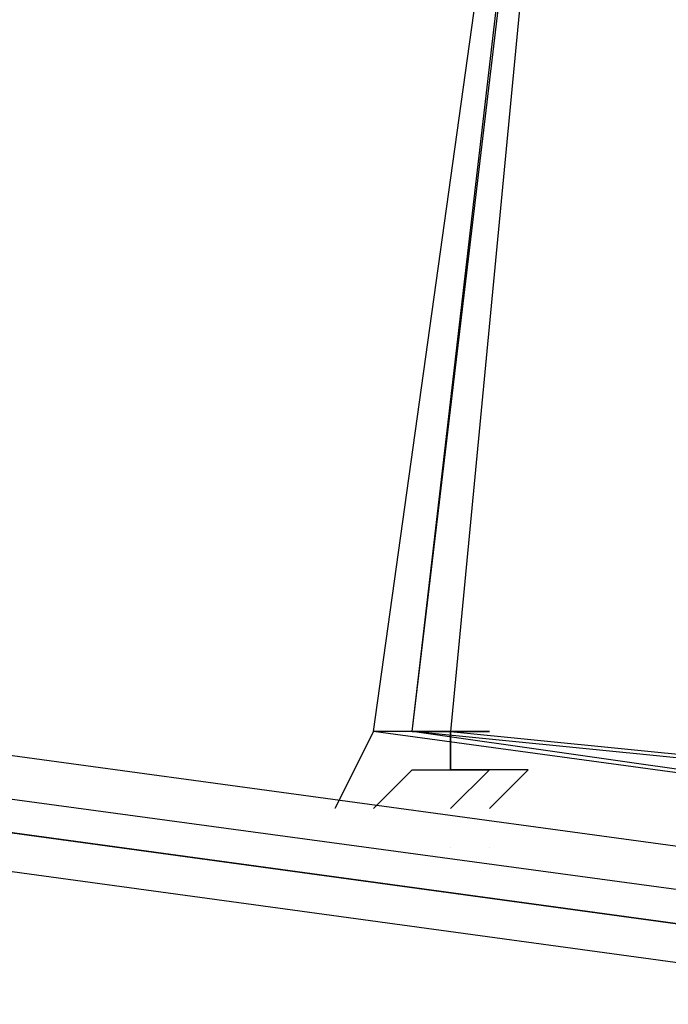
# Model space of a CAD drawing. Header units: feet. Extents: x -79 to 198, y -22 to 181.
# Tile 98 of 256: x 51.785 to 52.008, y 16.79 to 17.13. Entities that reach past the tile are written whole.
import ezdxf

# ---------------------------------------------------------------- set-up
doc = ezdxf.new("R2010")
doc.units = ezdxf.units.FT
doc.layers.add('A-LINEA', color=7, linetype='CONTINUOUS')

msp = doc.modelspace()

# ---------------------------------------------------------------- linework, layer by layer
at = {"layer": 'A-LINEA'}
for p, q in [((51.9333, 16.8578), (51.9333, 16.8578)), ((51.9333, 16.8578), (51.9333, 16.8578)), ((51.9333, 16.8444), (51.9333, 16.8444)), ((51.9333, 16.8444), (51.9333, 16.8444)), ((51.9467, 16.8444), (51.9467, 16.8444)), ((51.9467, 16.8444), (51.9467, 16.8444))]:
    msp.add_line(p, q, dxfattribs=at)
for points in [[(26.7067, 23.3511), (28.04, 21.6178), (31.0267, 20.8311), (34.0133, 20.0978), (37.0133, 19.4044), (40.0267, 18.7778), (43.0533, 18.2044), (46.0933, 17.6844), (49.1467, 17.2178), (52.2, 16.8044), (55.2533, 16.4444), (58.32, 16.1511), (60.4, 16.0178), (62.48, 15.9511), (64.5467, 15.9244), (66.6267, 15.9511), (68.7067, 16.0178), (70.7867, 16.1511), (72.8533, 16.3244), (74.92, 16.5511), (76.9867, 16.8178), (79.04, 17.1511), (81.08, 17.5244), (83.12, 17.9378)], [(26.7067, 23.3511), (28.04, 21.6178), (31.0267, 20.8311), (34.0133, 20.0978), (37.0133, 19.4044), (40.0267, 18.7778), (43.0533, 18.2044), (46.0933, 17.6844), (49.1467, 17.2178), (52.2, 16.8044), (55.2533, 16.4444), (58.32, 16.1511), (60.4, 16.0178), (62.48, 15.9511), (64.5467, 15.9244), (66.6267, 15.9511), (68.7067, 16.0178), (70.7867, 16.1511), (72.8533, 16.3244), (74.92, 16.5511), (76.9867, 16.8178), (79.04, 17.1511), (81.08, 17.5244), (83.12, 17.9378)], [(51.9867, 17.4578), (52.2667, 17.4178), (52.2, 16.8444), (51.9067, 16.8844), (51.9867, 17.4578)], [(51.9867, 17.4578), (52.2667, 17.4178), (52.2, 16.8444), (51.9067, 16.8844), (51.9867, 17.4578)], [(52.2667, 17.4178), (52.2, 16.8444), (51.92, 16.8844), (51.9867, 17.4578), (52.2667, 17.4178), (51.9867, 17.4444), (51.9333, 16.8844), (52.2, 16.8578), (52.2667, 17.4178)], [(52.2667, 17.4178), (52.2, 16.8444), (51.92, 16.8844), (51.9867, 17.4578), (52.2667, 17.4178), (51.9867, 17.4444), (51.9333, 16.8844), (52.2, 16.8578), (52.2667, 17.4178)], [(51.9867, 17.4444), (52.2667, 17.4044), (52.1867, 16.8578), (51.92, 16.8844), (51.9867, 17.4444)], [(51.9867, 17.4444), (52.2667, 17.4044), (52.1867, 16.8578), (51.92, 16.8844), (51.9867, 17.4444)], [(48.1067, 17.3644), (48.1067, 17.3511), (52.0133, 16.8178), (52.0133, 16.8311), (52.0267, 16.8444), (52.0133, 16.8444), (48.1067, 17.3778), (48.1067, 17.3644)], [(48.1067, 17.3644), (48.1067, 17.3511), (52.0133, 16.8178), (52.0133, 16.8311), (52.0267, 16.8444), (52.0133, 16.8444), (48.1067, 17.3778), (48.1067, 17.3644)], [(48.1067, 17.3378), (52.0133, 16.8044), (52.0133, 16.8178), (48.1067, 17.3511), (48.1067, 17.3378)], [(48.1067, 17.3378), (52.0133, 16.8044), (52.0133, 16.8178), (48.1067, 17.3511), (48.1067, 17.3378)], [(51.92, 16.8844), (51.92, 16.8844), (51.92, 16.8844), (51.9333, 16.8844), (51.9333, 16.8844), (51.92, 16.8844), (51.92, 16.8844), (51.92, 16.8844), (51.92, 16.8844), (51.92, 16.8844), (51.92, 16.8844), (51.92, 16.8844), (51.9067, 16.8844), (51.9067, 16.8844), (51.8933, 16.8578), (51.8933, 16.8578)], [(51.92, 16.8844), (51.92, 16.8844), (51.92, 16.8844), (51.9333, 16.8844), (51.9333, 16.8844), (51.92, 16.8844), (51.92, 16.8844), (51.92, 16.8844), (51.92, 16.8844), (51.92, 16.8844), (51.92, 16.8844), (51.92, 16.8844), (51.9067, 16.8844), (51.9067, 16.8844), (51.8933, 16.8578), (51.8933, 16.8578)], [(51.9467, 16.8578), (51.9467, 16.8578), (51.9467, 16.8578), (51.96, 16.8711), (51.96, 16.8711), (51.9333, 16.8711), (51.9333, 16.8711), (51.9333, 16.8844), (51.92, 16.8844), (51.92, 16.8844), (51.9333, 16.8844), (51.9333, 16.8844), (51.9467, 16.8844), (51.9333, 16.8844), (51.9333, 16.8844), (51.9333, 16.8711)], [(51.9467, 16.8578), (51.9467, 16.8578), (51.9467, 16.8578), (51.96, 16.8711), (51.96, 16.8711), (51.9333, 16.8711), (51.9333, 16.8711), (51.9333, 16.8844), (51.92, 16.8844), (51.92, 16.8844), (51.9333, 16.8844), (51.9333, 16.8844), (51.9467, 16.8844), (51.9333, 16.8844), (51.9333, 16.8844), (51.9333, 16.8711)], [(51.92, 16.8711), (51.92, 16.8711), (51.92, 16.8711), (51.92, 16.8711), (51.9067, 16.8578), (51.9067, 16.8578)], [(51.92, 16.8711), (51.92, 16.8711), (51.92, 16.8711), (51.92, 16.8711), (51.9067, 16.8578), (51.9067, 16.8578)], [(51.92, 16.8711), (51.9467, 16.8711), (51.9467, 16.8711), (51.9333, 16.8578), (51.9333, 16.8578), (51.9333, 16.8578), (51.9333, 16.8578)], [(51.92, 16.8711), (51.9467, 16.8711), (51.9467, 16.8711), (51.9333, 16.8578), (51.9333, 16.8578), (51.9333, 16.8578), (51.9333, 16.8578)], [(51.9067, 16.8578), (51.9067, 16.8578), (51.9067, 16.8578)], [(51.9067, 16.8578), (51.9067, 16.8578), (51.9067, 16.8578)], [(51.92, 16.8578), (51.92, 16.8578), (51.92, 16.8578)], [(51.92, 16.8578), (51.92, 16.8578), (51.92, 16.8578)], [(51.92, 16.8578), (51.92, 16.8578), (51.92, 16.8578)], [(51.92, 16.8578), (51.92, 16.8578), (51.92, 16.8578)]]:
    msp.add_lwpolyline(points, dxfattribs=at)
for points in [[(51.92, 16.8844), (51.92, 16.8844), (51.92, 16.8844), (51.92, 16.8844)], [(51.92, 16.8844), (51.92, 16.8844), (51.92, 16.8844), (51.92, 16.8844)], [(51.9333, 16.8711), (51.9333, 16.8711), (51.9333, 16.8844), (51.9333, 16.8844)], [(51.9333, 16.8711), (51.9333, 16.8711), (51.9333, 16.8844), (51.9333, 16.8844)]]:
    msp.add_lwpolyline(points, close=True, dxfattribs=at)

doc.saveas('drawing.dxf')
